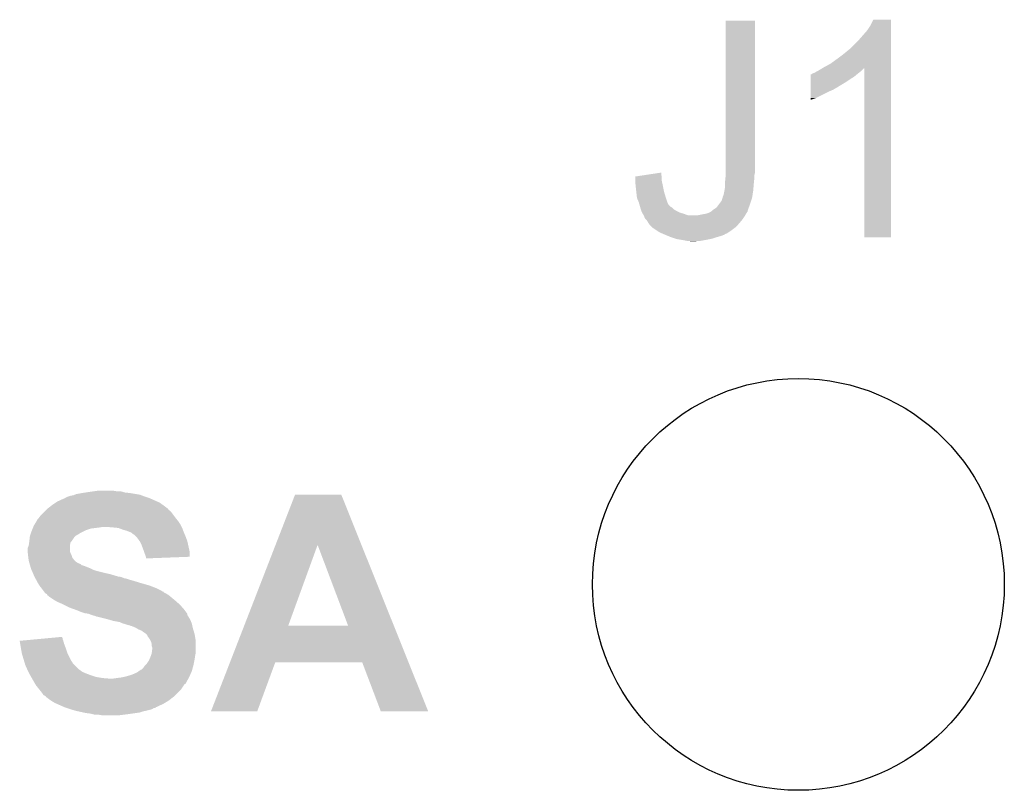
# Model space of a CAD drawing. Extents: x -4.5 to 27.4, y -3.9 to 53.4.
# Tile 27 of 43: x 19.2 to 23.7, y 25.2 to 28.7. Entities that reach past the tile are written whole.
import ezdxf

# ---------------------------------------------------------------- set-up
doc = ezdxf.new("R2010")
doc.units = 0
doc.layers.get('0').update_dxf_attribs({"linetype": 'CONTINUOUS'})
doc.layers.add('BRUSHLESS_28_CLICK_V101_GTO', color=11, linetype='CONTINUOUS')
doc.layers.add('BRUSHLESS_28_CLICK_V101_GTS', color=8, linetype='CONTINUOUS')

# ---------------------------------------------------------------- blocks, each defined once
blk = doc.blocks.new('ROUND_59')
blk.add_circle((0, 0), 0.9271)

msp = doc.modelspace()

# ---------------------------------------------------------------- linework, layer by layer
at = {"layer": 'BRUSHLESS_28_CLICK_V101_GTO'}
for points in [[(22.40534, 27.99588), (22.405364, 28.661334), (22.53742, 27.99588), (22.53742, 28.661334)], [(22.405364, 28.661334), (22.405366, 28.66136), (22.53742, 28.661334), (22.405366, 28.66136)], [(23.04288, 28.61818), (23.05812, 28.641042), (23.149558, 28.61818), (23.149558, 28.641042)], [(23.05812, 28.641042), (23.070824, 28.666414), (23.149558, 28.641042), (23.14956, 28.666414)], [(23.070824, 28.666414), (23.070838, 28.66644), (23.14956, 28.666414), (23.070838, 28.66644)], [(23.00732, 28.57754), (23.04288, 28.61818), (23.149556, 28.57754), (23.149558, 28.61818)], [(22.964138, 28.534358), (23.00732, 28.57754), (23.149556, 28.534358), (23.149556, 28.57754)], [(22.90572, 28.48864), (22.9362, 28.5115), (23.149554, 28.48864), (23.149554, 28.5115)], [(22.9362, 28.5115), (22.964138, 28.534358), (23.149554, 28.5115), (23.149556, 28.534358)], [(22.84984, 28.45308), (22.877782, 28.46832), (23.149554, 28.45308), (23.149554, 28.46832)], [(22.877782, 28.46832), (22.90572, 28.48864), (23.149554, 28.46832), (23.149554, 28.48864)], [(22.788902, 28.4099), (22.788906, 28.42006), (22.984458, 28.4099), (22.99665, 28.42006)], [(22.788906, 28.42006), (22.791426, 28.420066), (22.99665, 28.42006), (22.996658, 28.420066)], [(22.791426, 28.420066), (22.79396, 28.4226), (22.996658, 28.420066), (22.9997, 28.4226)], [(22.79396, 28.4226), (22.793964, 28.422602), (22.9997, 28.4226), (22.999702, 28.422602)], [(22.793964, 28.422602), (22.799042, 28.42514), (22.999702, 28.422602), (23.002874, 28.42514)], [(22.799042, 28.42514), (22.806664, 28.427682), (23.002874, 28.42514), (23.006052, 28.427682)], [(22.806664, 28.427682), (22.814278, 28.432758), (23.006052, 28.427682), (23.012398, 28.432758)], [(22.814278, 28.432758), (22.814282, 28.43276), (23.012398, 28.432758), (23.0124, 28.43276)], [(22.814282, 28.43276), (22.824438, 28.43784), (23.0124, 28.43276), (23.01748, 28.43784)], [(22.824438, 28.43784), (22.841362, 28.447994), (23.01748, 28.43784), (23.027634, 28.447994)], [(22.841362, 28.447994), (22.841372, 28.448), (23.027634, 28.447994), (23.030154, 28.448)], [(22.841372, 28.448), (22.84984, 28.45308), (23.149554, 28.448), (23.149554, 28.45308)], [(23.03018, 27.686026), (23.030154, 28.448), (23.149534, 27.686026), (23.149554, 28.448)], [(22.788892, 28.36672), (22.788896, 28.38196), (22.91588, 28.36672), (22.941282, 28.38196)], [(22.788892, 28.366694), (22.788892, 28.36672), (22.91334, 28.366694), (22.91588, 28.36672)], [(22.788892, 28.364174), (22.788892, 28.366694), (22.913322, 28.364174), (22.91334, 28.366694)], [(22.788896, 28.38196), (22.7889, 28.3972), (22.941282, 28.38196), (22.96414, 28.3972)], [(22.7889, 28.3972), (22.788902, 28.4099), (22.96414, 28.3972), (22.984458, 28.4099)], [(22.78888, 28.31338), (22.788888, 28.34386), (22.811738, 28.31338), (22.8727, 28.34386)], [(22.788888, 28.34386), (22.78889, 28.35148), (22.8727, 28.34386), (22.890478, 28.35148)], [(22.78889, 28.35148), (22.788892, 28.3591), (22.890478, 28.35148), (22.903182, 28.3591)], [(22.788892, 28.3591), (22.788892, 28.364174), (22.903182, 28.3591), (22.913322, 28.364174)], [(22.78888, 28.305794), (22.78888, 28.31338), (22.78888, 28.305794), (22.811738, 28.31338)], [(21.998962, 27.960322), (22.04909, 27.967938), (22.11832, 27.960322), (22.115782, 27.967938)], [(22.04909, 27.967938), (22.11578, 27.97807), (22.115782, 27.967938), (22.11578, 27.97807)], [(22.40534, 27.975558), (22.40534, 27.99588), (22.53742, 27.975558), (22.53742, 27.99588)], [(22.40534, 27.965398), (22.40534, 27.975558), (22.53488, 27.965398), (22.53742, 27.975558)], [(21.99894, 27.934918), (21.998944, 27.939998), (22.11945, 27.934918), (22.11832, 27.939998)], [(22.000718, 27.91714), (21.99894, 27.934918), (22.1234, 27.91714), (22.11945, 27.934918)], [(21.998944, 27.939998), (21.99896, 27.960316), (22.11832, 27.939998), (22.11832, 27.960316)], [(21.99896, 27.960316), (21.998962, 27.960322), (22.11832, 27.960316), (22.11832, 27.960322)], [(22.4028, 27.93492), (22.404578, 27.9527), (22.533102, 27.93492), (22.53488, 27.9527)], [(22.4028, 27.9273), (22.4028, 27.93492), (22.53234, 27.9273), (22.533102, 27.93492)], [(22.4028, 27.912062), (22.4028, 27.9273), (22.53107, 27.912062), (22.53234, 27.9273)], [(22.404578, 27.9527), (22.40534, 27.960318), (22.53488, 27.9527), (22.53488, 27.960318)], [(22.40534, 27.960318), (22.40534, 27.965398), (22.53488, 27.960318), (22.53488, 27.965398)], [(22.00148, 27.90952), (22.000718, 27.91714), (22.124924, 27.90952), (22.1234, 27.91714)], [(22.003456, 27.89174), (22.00148, 27.90952), (22.12848, 27.89174), (22.124924, 27.90952)], [(22.00628, 27.86634), (22.003456, 27.89174), (22.1361, 27.86634), (22.12848, 27.89174)], [(22.395182, 27.873962), (22.39772, 27.88412), (22.526282, 27.873962), (22.527844, 27.88412)], [(22.39772, 27.88412), (22.40026, 27.89682), (22.527844, 27.88412), (22.5298, 27.89682)], [(22.40026, 27.89682), (22.4028, 27.912062), (22.5298, 27.89682), (22.53107, 27.912062)], [(22.00656, 27.863804), (22.00628, 27.86634), (22.136946, 27.863804), (22.1361, 27.86634)], [(22.01418, 27.846022), (22.00656, 27.863804), (22.142874, 27.846022), (22.136946, 27.863804)], [(22.014908, 27.84348), (22.01418, 27.846022), (22.14372, 27.84348), (22.142874, 27.846022)], [(22.017808, 27.833324), (22.014908, 27.84348), (22.148802, 27.833324), (22.14372, 27.84348)], [(22.374224, 27.83332), (22.38756, 27.851098), (22.51456, 27.83332), (22.520484, 27.851098)], [(22.38756, 27.851098), (22.39179, 27.863798), (22.520484, 27.851098), (22.524718, 27.863798)], [(22.39179, 27.863798), (22.39264, 27.866344), (22.524718, 27.863798), (22.525108, 27.866344)], [(22.39264, 27.866344), (22.392642, 27.868884), (22.525108, 27.866344), (22.5255, 27.868884)], [(22.392642, 27.868884), (22.395182, 27.873962), (22.5255, 27.868884), (22.526282, 27.873962)], [(22.020712, 27.823158), (22.017808, 27.833324), (22.158964, 27.823158), (22.148802, 27.833324)], [(22.021438, 27.820618), (22.020712, 27.823158), (22.164036, 27.820618), (22.158964, 27.823158)], [(22.023614, 27.812998), (22.021438, 27.820618), (22.171662, 27.812998), (22.164036, 27.820618)], [(22.024338, 27.81046), (22.023614, 27.812998), (22.175894, 27.81046), (22.171662, 27.812998)], [(22.02637, 27.80538), (22.024338, 27.81046), (22.18436, 27.80538), (22.175894, 27.81046)], [(22.02942, 27.797758), (22.02637, 27.80538), (22.199602, 27.797758), (22.18436, 27.80538)], [(22.02942, 27.797754), (22.02942, 27.797758), (22.199618, 27.797754), (22.199602, 27.797758)], [(22.032468, 27.79268), (22.02942, 27.797754), (22.21738, 27.79268), (22.199618, 27.797754)], [(22.03704, 27.785062), (22.032468, 27.79268), (22.2377, 27.785062), (22.21738, 27.79268)], [(22.3012, 27.79014), (22.316442, 27.792682), (22.496272, 27.79014), (22.497796, 27.792682)], [(22.316442, 27.792682), (22.324064, 27.795222), (22.497796, 27.792682), (22.49932, 27.795222)], [(22.324064, 27.795222), (22.331682, 27.79776), (22.49932, 27.795222), (22.501012, 27.79776)], [(22.331682, 27.79776), (22.340136, 27.802834), (22.501012, 27.79776), (22.504396, 27.802834)], [(22.340136, 27.802834), (22.344372, 27.805376), (22.504396, 27.802834), (22.5044, 27.805376)], [(22.344372, 27.805376), (22.344382, 27.805382), (22.5044, 27.805376), (22.504402, 27.805382)], [(22.344382, 27.805382), (22.34946, 27.81046), (22.504402, 27.805382), (22.506248, 27.81046)], [(22.34946, 27.81046), (22.364702, 27.820622), (22.506248, 27.81046), (22.509942, 27.820622)], [(22.364702, 27.820622), (22.374224, 27.83332), (22.509942, 27.820622), (22.51456, 27.83332)], [(22.037042, 27.78506), (22.03704, 27.785062), (22.237704, 27.78506), (22.2377, 27.785062)], [(22.038058, 27.78252), (22.037042, 27.78506), (22.491702, 27.78252), (22.493224, 27.78506)], [(22.04212, 27.772364), (22.038058, 27.78252), (22.48493, 27.772364), (22.491702, 27.78252)], [(22.047202, 27.76728), (22.04212, 27.772364), (22.48154, 27.76728), (22.48493, 27.772364)], [(22.049738, 27.764742), (22.047202, 27.76728), (22.479424, 27.764742), (22.48154, 27.76728)], [(22.054818, 27.757122), (22.049738, 27.764742), (22.473074, 27.757122), (22.479424, 27.764742)], [(22.05736, 27.752042), (22.054818, 27.757122), (22.46884, 27.752042), (22.473074, 27.757122)], [(22.057362, 27.75204), (22.05736, 27.752042), (22.46884, 27.75204), (22.46884, 27.752042)], [(22.06244, 27.74442), (22.057362, 27.75204), (22.462308, 27.74442), (22.46884, 27.75204)], [(22.275802, 27.78506), (22.3012, 27.79014), (22.493224, 27.78506), (22.496272, 27.79014)], [(22.072602, 27.734258), (22.06244, 27.74442), (22.453598, 27.734258), (22.462308, 27.74442)], [(22.077678, 27.729182), (22.072602, 27.734258), (22.446828, 27.729182), (22.453598, 27.734258)], [(22.092922, 27.71902), (22.077678, 27.729182), (22.43328, 27.71902), (22.446828, 27.729182)], [(22.108158, 27.708862), (22.092922, 27.71902), (22.418042, 27.708862), (22.43328, 27.71902)], [(22.120016, 27.70378), (22.108158, 27.708862), (22.41042, 27.70378), (22.418042, 27.708862)], [(22.120024, 27.703776), (22.120016, 27.70378), (22.407874, 27.703776), (22.41042, 27.70378)], [(22.12594, 27.70124), (22.120024, 27.703776), (22.40407, 27.70124), (22.407874, 27.703776)], [(22.132038, 27.6987), (22.12594, 27.70124), (22.400264, 27.6987), (22.40407, 27.70124)], [(22.144236, 27.693618), (22.132038, 27.6987), (22.38756, 27.693618), (22.400264, 27.6987)], [(22.156422, 27.68854), (22.144236, 27.693618), (22.36978, 27.68854), (22.38756, 27.693618)], [(22.179284, 27.68092), (22.156422, 27.68854), (22.346918, 27.68092), (22.36978, 27.68854)], [(22.186898, 27.678382), (22.179284, 27.68092), (22.334228, 27.678382), (22.346918, 27.68092)], [(22.202146, 27.67584), (22.186898, 27.678382), (22.32152, 27.67584), (22.334228, 27.678382)], [(22.21738, 27.6733), (22.202146, 27.67584), (22.30755, 27.6733), (22.32152, 27.67584)], [(22.230078, 27.67076), (22.21738, 27.6733), (22.29358, 27.67076), (22.30755, 27.6733)], [(22.247858, 27.668222), (22.240236, 27.67076), (22.260586, 27.668222), (22.29358, 27.67076)], [(22.260562, 27.66822), (22.247858, 27.668222), (22.260562, 27.66822), (22.260586, 27.668222)], [(23.149534, 27.686), (23.03018, 27.686026), (23.149534, 27.686), (23.149534, 27.686026)], [(19.397976, 26.49728), (19.425924, 26.50998), (19.846288, 26.49728), (19.817714, 26.50998)], [(19.425924, 26.50998), (19.428466, 26.509986), (19.817714, 26.50998), (19.8177, 26.509986)], [(19.428466, 26.509986), (19.431, 26.51252), (19.8177, 26.509986), (19.811998, 26.51252)], [(19.431, 26.51252), (19.431004, 26.512522), (19.811998, 26.51252), (19.811994, 26.512522)], [(19.431004, 26.512522), (19.441162, 26.5176), (19.811994, 26.512522), (19.79676, 26.5176)], [(19.441162, 26.5176), (19.448782, 26.52014), (19.79676, 26.5176), (19.78914, 26.52014)], [(19.448782, 26.52014), (19.456402, 26.52268), (19.78914, 26.52014), (19.782366, 26.52268)], [(19.456402, 26.52268), (19.469102, 26.525222), (19.782366, 26.52268), (19.775586, 26.525222)], [(19.469102, 26.525222), (19.475444, 26.527758), (19.775586, 26.525222), (19.768822, 26.527758)], [(19.475444, 26.527758), (19.481802, 26.5303), (19.768822, 26.527758), (19.753574, 26.5303)], [(19.481802, 26.5303), (19.50974, 26.53538), (19.753574, 26.5303), (19.7231, 26.53538)], [(19.50974, 26.53538), (19.52625, 26.53792), (19.7231, 26.53538), (19.700242, 26.53792)], [(19.52625, 26.53792), (19.54276, 26.54046), (19.700242, 26.53792), (19.691354, 26.54046)], [(19.54276, 26.54046), (19.56054, 26.543), (19.691354, 26.54046), (19.682464, 26.543)], [(19.56054, 26.543), (19.578322, 26.54554), (19.664682, 26.543), (19.649438, 26.54554)], [(20.379596, 26.301642), (20.467332, 26.527742), (20.766272, 26.301642), (20.675604, 26.527742)], [(20.467332, 26.527742), (20.46734, 26.52776), (20.675604, 26.527742), (20.46734, 26.52776)], [(19.347184, 26.459182), (19.352256, 26.464254), (19.898366, 26.459182), (19.895822, 26.464254)], [(19.352256, 26.464254), (19.352262, 26.46426), (19.895822, 26.464254), (19.895816, 26.46426)], [(19.352262, 26.46426), (19.371854, 26.4795), (19.895816, 26.46426), (19.8755, 26.4795)], [(19.371854, 26.4795), (19.37512, 26.48204), (19.8755, 26.4795), (19.871944, 26.48204)], [(19.37512, 26.48204), (19.390354, 26.492198), (19.871944, 26.48204), (19.857722, 26.492198)], [(19.390354, 26.492198), (19.397976, 26.49728), (19.857722, 26.492198), (19.846288, 26.49728)], [(19.306546, 26.416006), (19.311618, 26.42108), (19.93544, 26.416006), (19.93138, 26.42108)], [(19.311618, 26.42108), (19.31416, 26.423622), (19.93138, 26.42108), (19.929474, 26.423622)], [(19.31416, 26.423622), (19.321782, 26.43378), (19.929474, 26.423622), (19.921856, 26.43378)], [(19.321782, 26.43378), (19.33956, 26.451558), (19.921856, 26.43378), (19.90852, 26.451558)], [(19.33956, 26.451558), (19.34464, 26.456638), (19.90852, 26.451558), (19.903436, 26.456638)], [(19.34464, 26.456638), (19.347184, 26.459182), (19.903436, 26.456638), (19.898366, 26.459182)], [(19.28317, 26.36774), (19.286218, 26.375358), (19.52498, 26.36774), (19.547838, 26.375358)], [(19.286218, 26.375358), (19.28825, 26.38044), (19.547838, 26.375358), (19.58848, 26.38044)], [(19.28825, 26.38044), (19.289266, 26.38298), (19.58848, 26.38044), (19.603718, 26.38298)], [(19.289266, 26.38298), (19.2913, 26.388062), (19.95678, 26.38298), (19.95424, 26.388062)], [(19.2913, 26.388062), (19.294344, 26.393138), (19.95424, 26.388062), (19.9517, 26.393138)], [(19.294344, 26.393138), (19.30349, 26.40838), (19.9517, 26.393138), (19.94154, 26.40838)], [(19.30349, 26.40838), (19.30654, 26.41346), (19.94154, 26.40838), (19.937476, 26.41346)], [(19.30654, 26.41346), (19.306546, 26.416006), (19.937476, 26.41346), (19.93544, 26.416006)], [(19.6469, 26.38044), (19.616422, 26.38298), (19.95805, 26.38044), (19.95678, 26.38298)], [(19.672298, 26.3779), (19.6469, 26.38044), (19.95932, 26.3779), (19.95805, 26.38044)], [(19.69262, 26.37028), (19.672298, 26.3779), (19.962178, 26.37028), (19.95932, 26.3779)], [(19.271544, 26.32202), (19.273238, 26.33726), (19.46402, 26.32202), (19.47418, 26.33726)], [(19.273238, 26.33726), (19.273522, 26.339802), (19.47418, 26.33726), (19.476722, 26.339802)], [(19.273522, 26.339802), (19.275212, 26.344874), (19.476722, 26.339802), (19.481794, 26.344874)], [(19.275212, 26.344874), (19.275214, 26.34488), (19.481794, 26.344874), (19.48434, 26.34488)], [(19.275214, 26.34488), (19.279446, 26.35758), (19.48434, 26.34488), (19.504662, 26.35758)], [(19.279446, 26.35758), (19.28114, 26.36266), (19.504662, 26.35758), (19.51482, 26.36266)], [(19.28114, 26.36266), (19.28317, 26.36774), (19.51482, 26.36266), (19.52498, 26.36774)], [(19.7104, 26.365202), (19.69262, 26.37028), (19.964082, 26.365202), (19.962178, 26.37028)], [(19.7231, 26.36012), (19.7104, 26.365202), (19.965988, 26.36012), (19.964082, 26.365202)], [(19.72818, 26.35758), (19.7231, 26.36012), (19.96694, 26.35758), (19.965988, 26.36012)], [(19.733256, 26.355042), (19.72818, 26.35758), (19.968028, 26.355042), (19.96694, 26.35758)], [(19.738334, 26.349966), (19.733256, 26.355042), (19.970204, 26.349966), (19.968028, 26.355042)], [(19.740878, 26.34996), (19.738334, 26.349966), (19.970206, 26.34996), (19.970204, 26.349966)], [(19.75104, 26.3398), (19.740878, 26.34996), (19.97456, 26.3398), (19.970206, 26.34996)], [(19.756118, 26.334722), (19.75104, 26.3398), (19.976466, 26.334722), (19.97456, 26.3398)], [(19.767004, 26.319478), (19.756118, 26.334722), (19.98218, 26.319478), (19.976466, 26.334722)], [(19.26336, 26.273762), (19.263362, 26.286464), (19.453862, 26.273762), (19.453862, 26.286464)], [(19.263362, 26.286464), (19.268436, 26.299158), (19.453862, 26.286464), (19.45386, 26.299158)], [(19.268436, 26.299158), (19.26844, 26.299164), (19.45386, 26.299158), (19.45386, 26.299164)], [(19.26844, 26.299164), (19.270254, 26.311862), (19.45386, 26.299164), (19.456398, 26.311862)], [(19.270254, 26.311862), (19.27098, 26.31694), (19.456398, 26.311862), (19.460208, 26.31694)], [(19.27098, 26.31694), (19.271544, 26.32202), (19.460208, 26.31694), (19.46402, 26.32202)], [(19.768818, 26.316936), (19.767004, 26.319478), (19.982746, 26.316936), (19.98218, 26.319478)], [(19.77644, 26.3017), (19.768818, 26.316936), (19.986132, 26.3017), (19.982746, 26.316936)], [(19.78406, 26.28138), (19.77644, 26.3017), (19.990648, 26.28138), (19.986132, 26.3017)], [(20.238684, 25.938508), (20.379596, 26.301642), (20.43685, 25.938508), (20.568904, 26.301642)], [(20.70605, 25.93848), (20.568904, 26.301642), (20.911904, 25.93848), (20.766272, 26.301642)], [(19.263362, 26.273758), (19.26336, 26.273762), (19.453862, 26.273758), (19.453862, 26.273762)], [(19.264208, 26.26614), (19.263362, 26.273758), (19.4564, 26.26614), (19.453862, 26.273758)], [(19.265336, 26.255978), (19.264208, 26.26614), (19.461482, 26.255978), (19.4564, 26.26614)], [(19.2659, 26.2509), (19.265336, 26.255978), (19.462752, 26.2509), (19.461482, 26.255978)], [(19.266536, 26.245816), (19.2659, 26.2509), (19.464022, 26.245816), (19.462752, 26.2509)], [(19.267806, 26.23566), (19.266536, 26.245816), (19.471642, 26.23566), (19.464022, 26.245816)], [(19.786602, 26.273758), (19.78406, 26.28138), (19.99234, 26.273758), (19.990648, 26.28138)], [(19.78914, 26.266138), (19.786602, 26.273758), (19.992332, 26.266138), (19.99234, 26.273758)], [(19.79422, 26.25344), (19.78914, 26.266138), (19.992318, 26.25344), (19.992332, 26.266138)], [(19.795914, 26.24836), (19.79422, 26.25344), (19.992314, 26.24836), (19.992318, 26.25344)], [(19.796758, 26.245822), (19.795914, 26.24836), (19.926956, 26.245822), (19.992314, 26.24836)], [(19.79676, 26.240766), (19.796758, 26.245822), (19.79676, 26.240766), (19.926956, 26.245822)], [(19.26844, 26.230582), (19.267806, 26.23566), (19.47672, 26.230582), (19.471642, 26.23566)], [(19.269892, 26.2255), (19.26844, 26.230582), (19.4818, 26.2255), (19.47672, 26.230582)], [(19.271344, 26.22042), (19.269892, 26.2255), (19.489422, 26.22042), (19.4818, 26.2255)], [(19.27207, 26.21788), (19.271344, 26.22042), (19.494502, 26.21788), (19.489422, 26.22042)], [(19.272796, 26.215336), (19.27207, 26.21788), (19.502118, 26.215336), (19.494502, 26.21788)], [(19.274246, 26.210258), (19.272796, 26.215336), (19.507206, 26.210258), (19.502118, 26.215336)], [(19.274972, 26.207718), (19.274246, 26.210258), (19.517362, 26.207718), (19.507206, 26.210258)], [(19.277874, 26.19756), (19.274972, 26.207718), (19.54276, 26.19756), (19.517362, 26.207718)], [(19.278598, 26.19502), (19.277874, 26.19756), (19.547842, 26.19502), (19.54276, 26.19756)], [(19.280776, 26.18994), (19.278598, 26.19502), (19.558002, 26.18994), (19.547842, 26.19502)], [(19.282952, 26.184862), (19.280776, 26.18994), (19.57324, 26.184862), (19.558002, 26.18994)], [(19.287308, 26.1747), (19.282952, 26.184862), (19.61388, 26.1747), (19.57324, 26.184862)], [(19.289486, 26.16962), (19.287308, 26.1747), (19.636738, 26.16962), (19.61388, 26.1747)], [(19.292752, 26.162), (19.289486, 26.16962), (19.66214, 26.162), (19.636738, 26.16962)], [(19.29384, 26.15946), (19.292752, 26.162), (19.669764, 26.15946), (19.66214, 26.162)], [(19.29384, 26.159458), (19.29384, 26.15946), (19.67485, 26.159458), (19.674842, 26.15946)], [(19.295226, 26.156918), (19.29384, 26.159458), (19.685002, 26.156918), (19.67485, 26.159458)], [(19.297996, 26.15184), (19.295226, 26.156918), (19.697702, 26.15184), (19.685002, 26.156918)], [(19.299384, 26.149298), (19.297996, 26.15184), (19.7104, 26.149298), (19.697702, 26.15184)], [(19.302154, 26.14422), (19.299384, 26.149298), (19.72564, 26.14422), (19.7104, 26.149298)], [(19.304924, 26.13914), (19.302154, 26.14422), (19.74342, 26.13914), (19.72564, 26.14422)], [(19.30908, 26.13152), (19.304924, 26.13914), (19.768186, 26.13152), (19.74342, 26.13914)], [(19.310604, 26.12898), (19.30908, 26.13152), (19.77644, 26.12898), (19.768186, 26.13152)], [(19.316698, 26.118822), (19.310604, 26.12898), (19.812, 26.118822), (19.77644, 26.12898)], [(19.326226, 26.10612), (19.316698, 26.118822), (19.84502, 26.10612), (19.812, 26.118822)], [(19.331942, 26.0985), (19.326226, 26.10612), (19.860258, 26.0985), (19.84502, 26.10612)], [(19.337658, 26.09088), (19.331942, 26.0985), (19.87296, 26.09088), (19.860258, 26.0985)], [(19.337676, 26.090854), (19.337658, 26.09088), (19.8755, 26.090854), (19.87296, 26.09088)], [(19.33956, 26.088342), (19.337676, 26.090854), (19.875518, 26.088342), (19.8755, 26.090854)], [(19.33957, 26.088334), (19.33956, 26.088342), (19.875518, 26.088334), (19.875518, 26.088342)], [(19.344644, 26.083262), (19.33957, 26.088334), (19.885656, 26.083262), (19.875518, 26.088334)], [(19.344648, 26.08326), (19.344644, 26.083262), (19.885658, 26.08326), (19.885656, 26.083262)], [(19.349714, 26.080718), (19.344648, 26.08326), (19.889896, 26.080718), (19.885658, 26.08326)], [(19.352258, 26.075644), (19.349714, 26.080718), (19.898354, 26.075644), (19.889896, 26.080718)], [(19.352264, 26.07564), (19.352258, 26.075644), (19.89836, 26.07564), (19.898354, 26.075644)], [(19.36496, 26.06548), (19.352264, 26.07564), (19.910552, 26.06548), (19.89836, 26.07564)], [(19.3802, 26.05532), (19.36496, 26.06548), (19.922744, 26.05532), (19.910552, 26.06548)], [(19.38909, 26.05024), (19.3802, 26.05532), (19.92884, 26.05024), (19.922744, 26.05532)], [(19.397978, 26.04516), (19.38909, 26.05024), (19.934648, 26.04516), (19.92884, 26.05024)], [(19.41576, 26.03754), (19.397978, 26.04516), (19.943356, 26.03754), (19.934648, 26.04516)], [(19.42592, 26.03246), (19.41576, 26.03754), (19.949162, 26.03246), (19.943356, 26.03754)], [(19.45132, 26.01976), (19.42592, 26.03246), (19.960276, 26.01976), (19.949162, 26.03246)], [(19.472652, 26.012142), (19.45132, 26.01976), (19.96694, 26.012142), (19.960276, 26.01976)], [(19.48688, 26.00706), (19.472652, 26.012142), (19.970752, 26.00706), (19.96694, 26.012142)], [(19.504662, 25.99944), (19.48688, 26.00706), (19.976466, 25.99944), (19.970752, 26.00706)], [(19.519898, 25.994362), (19.504662, 25.99944), (19.980274, 25.994362), (19.976466, 25.99944)], [(19.537676, 25.99182), (19.519898, 25.994362), (19.98218, 25.99182), (19.980274, 25.994362)], [(19.55038, 25.98674), (19.537676, 25.99182), (19.982184, 25.98674), (19.98218, 25.99182)], [(19.5504, 25.986734), (19.55038, 25.98674), (19.982184, 25.986734), (19.982184, 25.98674)], [(19.558002, 25.9842), (19.5504, 25.986734), (19.983874, 25.9842), (19.982184, 25.986734)], [(19.568158, 25.981662), (19.558002, 25.9842), (19.985568, 25.981662), (19.983874, 25.9842)], [(19.573236, 25.979122), (19.568158, 25.981662), (19.98726, 25.979122), (19.985568, 25.981662)], [(19.575778, 25.97912), (19.573236, 25.979122), (19.987262, 25.97912), (19.98726, 25.979122)], [(19.61642, 25.96896), (19.575778, 25.97912), (19.993356, 25.96896), (19.987262, 25.97912)], [(19.625318, 25.966418), (19.61642, 25.96896), (19.99488, 25.966418), (19.993356, 25.96896)], [(19.651978, 25.9588), (19.625318, 25.966418), (19.998146, 25.9588), (19.99488, 25.966418)], [(19.66722, 25.95626), (19.651978, 25.9588), (19.999234, 25.95626), (19.998146, 25.9588)], [(19.679918, 25.95372), (19.66722, 25.95626), (20.000322, 25.95372), (19.999234, 25.95626)], [(19.690078, 25.94864), (19.679918, 25.95372), (20.0025, 25.94864), (20.000322, 25.95372)], [(19.690086, 25.948638), (19.690078, 25.94864), (20.0025, 25.948638), (20.0025, 25.94864)], [(19.70024, 25.946098), (19.690086, 25.948638), (20.003066, 25.946098), (20.0025, 25.948638)], [(19.715482, 25.94102), (19.70024, 25.946098), (20.004194, 25.94102), (20.003066, 25.946098)], [(19.725638, 25.938482), (19.715482, 25.94102), (20.004758, 25.938482), (20.004194, 25.94102)], [(19.730716, 25.935942), (19.725638, 25.938482), (20.005322, 25.935942), (20.004758, 25.938482)], [(19.733256, 25.93594), (19.730716, 25.935942), (20.005324, 25.93594), (20.005322, 25.935942)], [(19.751038, 25.92832), (19.733256, 25.93594), (20.007016, 25.92832), (20.005324, 25.93594)], [(20.174608, 25.77338), (20.238674, 25.93848), (20.97811, 25.77338), (20.911904, 25.93848)], [(20.238674, 25.93848), (20.238684, 25.938508), (20.70605, 25.93848), (20.43685, 25.938508)], [(19.364004, 25.882596), (19.418306, 25.88766), (19.42084, 25.882596), (19.418306, 25.88766)], [(19.755268, 25.925782), (19.751038, 25.92832), (20.00758, 25.925782), (20.007016, 25.92832)], [(19.763738, 25.9207), (19.755268, 25.925782), (20.009106, 25.9207), (20.00758, 25.925782)], [(19.776444, 25.91562), (19.763738, 25.9207), (20.01063, 25.91562), (20.009106, 25.9207)], [(19.7866, 25.908), (19.776444, 25.91562), (20.012916, 25.908), (20.01063, 25.91562)], [(19.79422, 25.90292), (19.7866, 25.908), (20.01444, 25.90292), (20.012916, 25.908)], [(19.79676, 25.90038), (19.79422, 25.90292), (20.0152, 25.90038), (20.01444, 25.90292)], [(19.801834, 25.895306), (19.79676, 25.90038), (20.016046, 25.895306), (20.0152, 25.90038)], [(19.80184, 25.89276), (19.801834, 25.895306), (20.01647, 25.89276), (20.016046, 25.895306)], [(19.80946, 25.8826), (19.80184, 25.89276), (20.018164, 25.8826), (20.01647, 25.89276)], [(19.227822, 25.869896), (19.255078, 25.872438), (19.42411, 25.869896), (19.423382, 25.872438)], [(19.230352, 25.85466), (19.227822, 25.869896), (19.42846, 25.85466), (19.42411, 25.869896)], [(19.23288, 25.83942), (19.230352, 25.85466), (19.434176, 25.83942), (19.42846, 25.85466)], [(19.255078, 25.872438), (19.30953, 25.877516), (19.423382, 25.872438), (19.420842, 25.877516)], [(19.30953, 25.877516), (19.364004, 25.882596), (19.420842, 25.877516), (19.42084, 25.882596)], [(19.814538, 25.874982), (19.80946, 25.8826), (20.019434, 25.874982), (20.018164, 25.8826)], [(19.817082, 25.869898), (19.814538, 25.874982), (20.02028, 25.869898), (20.019434, 25.874982)], [(19.81962, 25.864822), (19.817082, 25.869898), (20.02028, 25.864822), (20.02028, 25.869898)], [(19.82216, 25.854662), (19.81962, 25.864822), (20.02028, 25.854662), (20.02028, 25.864822)], [(19.82216, 25.847044), (19.82216, 25.854662), (20.02028, 25.847044), (20.02028, 25.854662)], [(19.824698, 25.839422), (19.82216, 25.847044), (20.02028, 25.839422), (20.02028, 25.847044)], [(19.233804, 25.83434), (19.23288, 25.83942), (19.43608, 25.83434), (19.434176, 25.83942)], [(19.23796, 25.81148), (19.233804, 25.83434), (19.4437, 25.81148), (19.43608, 25.83434)], [(19.24558, 25.786082), (19.23796, 25.81148), (19.4564, 25.786082), (19.4437, 25.81148)], [(19.811638, 25.786082), (19.81708, 25.79878), (20.0152, 25.786082), (20.017014, 25.79878)], [(19.81708, 25.79878), (19.818772, 25.803858), (20.017014, 25.79878), (20.01774, 25.803858)], [(19.818772, 25.803858), (19.822158, 25.814018), (20.01774, 25.803858), (20.02028, 25.814018)], [(19.822158, 25.814018), (19.82216, 25.814022), (20.02028, 25.814018), (20.02028, 25.814022)], [(19.82216, 25.814022), (19.8247, 25.834342), (20.02028, 25.814022), (20.02028, 25.834342)], [(19.8247, 25.834342), (19.824698, 25.839422), (20.02028, 25.834342), (20.02028, 25.839422)], [(19.251676, 25.765758), (19.24558, 25.786082), (19.469102, 25.765758), (19.4564, 25.786082)], [(19.253198, 25.76068), (19.251676, 25.765758), (19.47418, 25.76068), (19.469102, 25.765758)], [(19.261102, 25.7429), (19.253198, 25.76068), (19.49196, 25.7429), (19.47418, 25.76068)], [(19.78406, 25.74798), (19.789142, 25.755602), (20.006656, 25.74798), (20.008734, 25.755602)], [(19.789142, 25.755602), (19.79422, 25.76068), (20.008734, 25.755602), (20.01012, 25.76068)], [(19.79422, 25.76068), (19.7993, 25.76576), (20.01012, 25.76068), (20.011134, 25.76576)], [(19.7993, 25.76576), (19.80946, 25.780996), (20.011134, 25.76576), (20.014182, 25.780996)], [(19.80946, 25.780996), (19.811638, 25.786082), (20.014182, 25.780996), (20.0152, 25.786082)], [(20.088872, 25.552434), (20.1746, 25.77336), (20.297132, 25.552434), (20.378416, 25.77336)], [(20.1746, 25.77336), (20.174608, 25.77338), (20.378416, 25.77336), (20.76956, 25.77338)], [(20.853396, 25.552418), (20.76956, 25.77338), (21.066718, 25.552418), (20.97811, 25.77338)], [(19.26336, 25.73782), (19.261102, 25.7429), (19.49958, 25.73782), (19.49196, 25.7429)], [(19.26717, 25.7302), (19.26336, 25.73782), (19.509742, 25.7302), (19.49958, 25.73782)], [(19.27098, 25.72258), (19.26717, 25.7302), (19.52752, 25.72258), (19.509742, 25.7302)], [(19.27352, 25.7175), (19.27098, 25.72258), (19.541068, 25.7175), (19.52752, 25.72258)], [(19.274972, 25.71496), (19.27352, 25.7175), (19.54784, 25.71496), (19.541068, 25.7175)], [(19.279326, 25.70734), (19.274972, 25.71496), (19.5707, 25.70734), (19.54784, 25.71496)], [(19.28223, 25.70226), (19.279326, 25.70734), (19.601178, 25.70226), (19.5707, 25.70734)], [(19.684998, 25.7048), (19.707858, 25.70988), (19.9898, 25.7048), (19.992108, 25.70988)], [(19.707858, 25.70988), (19.733262, 25.7175), (19.992108, 25.70988), (19.995572, 25.7175)], [(19.733262, 25.7175), (19.756122, 25.727662), (19.995572, 25.7175), (20.000192, 25.727662)], [(19.756122, 25.727662), (19.763228, 25.732738), (20.000192, 25.727662), (20.0025, 25.732738)], [(19.763228, 25.732738), (19.7739, 25.74036), (20.0025, 25.732738), (20.004578, 25.74036)], [(19.7739, 25.74036), (19.776446, 25.740366), (20.004578, 25.74036), (20.00458, 25.740366)], [(19.776446, 25.740366), (19.78406, 25.74798), (20.00458, 25.740366), (20.006656, 25.74798)], [(19.28368, 25.69972), (19.28223, 25.70226), (19.631658, 25.69972), (19.601178, 25.70226)], [(19.29384, 25.68194), (19.28368, 25.69972), (19.977324, 25.68194), (19.987026, 25.69972)], [(19.296886, 25.676864), (19.29384, 25.68194), (19.974554, 25.676864), (19.977324, 25.68194)], [(19.298414, 25.674316), (19.296886, 25.676864), (19.969484, 25.674316), (19.974554, 25.676864)], [(19.301458, 25.669242), (19.298414, 25.674316), (19.966098, 25.669242), (19.969484, 25.674316)], [(19.315686, 25.651458), (19.301458, 25.669242), (19.954238, 25.651458), (19.966098, 25.669242)], [(19.6469, 25.69972), (19.66468, 25.70226), (19.987026, 25.69972), (19.988412, 25.70226)], [(19.66468, 25.70226), (19.684998, 25.7048), (19.988412, 25.70226), (19.9898, 25.7048)], [(19.32178, 25.64384), (19.315686, 25.651458), (19.946618, 25.64384), (19.954238, 25.651458)], [(19.3294, 25.63368), (19.32178, 25.64384), (19.936458, 25.63368), (19.946618, 25.64384)], [(19.334484, 25.626064), (19.3294, 25.63368), (19.928842, 25.626064), (19.936458, 25.63368)], [(19.344622, 25.620986), (19.334484, 25.626064), (19.923764, 25.620986), (19.928842, 25.626064)], [(19.34464, 25.61845), (19.344622, 25.620986), (19.921228, 25.61845), (19.923764, 25.620986)], [(19.344654, 25.61844), (19.34464, 25.61845), (19.921218, 25.61844), (19.921228, 25.61845)], [(19.364962, 25.6032), (19.344654, 25.61844), (19.901624, 25.6032), (19.921218, 25.61844)], [(19.36903, 25.600658), (19.364962, 25.6032), (19.898358, 25.600658), (19.901624, 25.6032)], [(19.38528, 25.590502), (19.36903, 25.600658), (19.881428, 25.590502), (19.898358, 25.600658)], [(19.396714, 25.58542), (19.38528, 25.590502), (19.872958, 25.58542), (19.881428, 25.590502)], [(19.431002, 25.57018), (19.396714, 25.58542), (19.839948, 25.57018), (19.872958, 25.58542)], [(19.431008, 25.570178), (19.431002, 25.57018), (19.839944, 25.570178), (19.839948, 25.57018)], [(19.438622, 25.56764), (19.431008, 25.570178), (19.837398, 25.56764), (19.839944, 25.570178)], [(19.438634, 25.567636), (19.438622, 25.56764), (19.832314, 25.567636), (19.837398, 25.56764)], [(19.45386, 25.56256), (19.438634, 25.567636), (19.824704, 25.56256), (19.832314, 25.567636)], [(19.462322, 25.560022), (19.45386, 25.56256), (19.81708, 25.560022), (19.824704, 25.56256)], [(19.479262, 25.55494), (19.462322, 25.560022), (19.79676, 25.55494), (19.81708, 25.560022)], [(19.490702, 25.552398), (19.479262, 25.55494), (19.78406, 25.552398), (19.79676, 25.55494)], [(19.513552, 25.54732), (19.490702, 25.552398), (19.768818, 25.54732), (19.78406, 25.552398)], [(19.524982, 25.54478), (19.513552, 25.54732), (19.751038, 25.54478), (19.768818, 25.54732)], [(19.545298, 25.54224), (19.524982, 25.54478), (19.733258, 25.54224), (19.751038, 25.54478)], [(19.555458, 25.5397), (19.545298, 25.54224), (19.71548, 25.5397), (19.733258, 25.54224)], [(19.565618, 25.53716), (19.555458, 25.5397), (19.695158, 25.53716), (19.71548, 25.5397)], [(19.598638, 25.53462), (19.583398, 25.53716), (19.674838, 25.53462), (19.695158, 25.53716)], [(20.29712, 25.5524), (20.088872, 25.552434), (20.29712, 25.5524), (20.297132, 25.552434)], [(21.066724, 25.5524), (21.066718, 25.552418), (21.066724, 25.5524), (20.853396, 25.552418)]]:
    msp.add_solid(points, dxfattribs=at)

# ---------------------------------------------------------------- block references
at = {"layer": 'BRUSHLESS_28_CLICK_V101_GTS'}
msp.add_blockref('ROUND_59', (22.733, 26.1239), dxfattribs=at)

doc.saveas('drawing.dxf')
